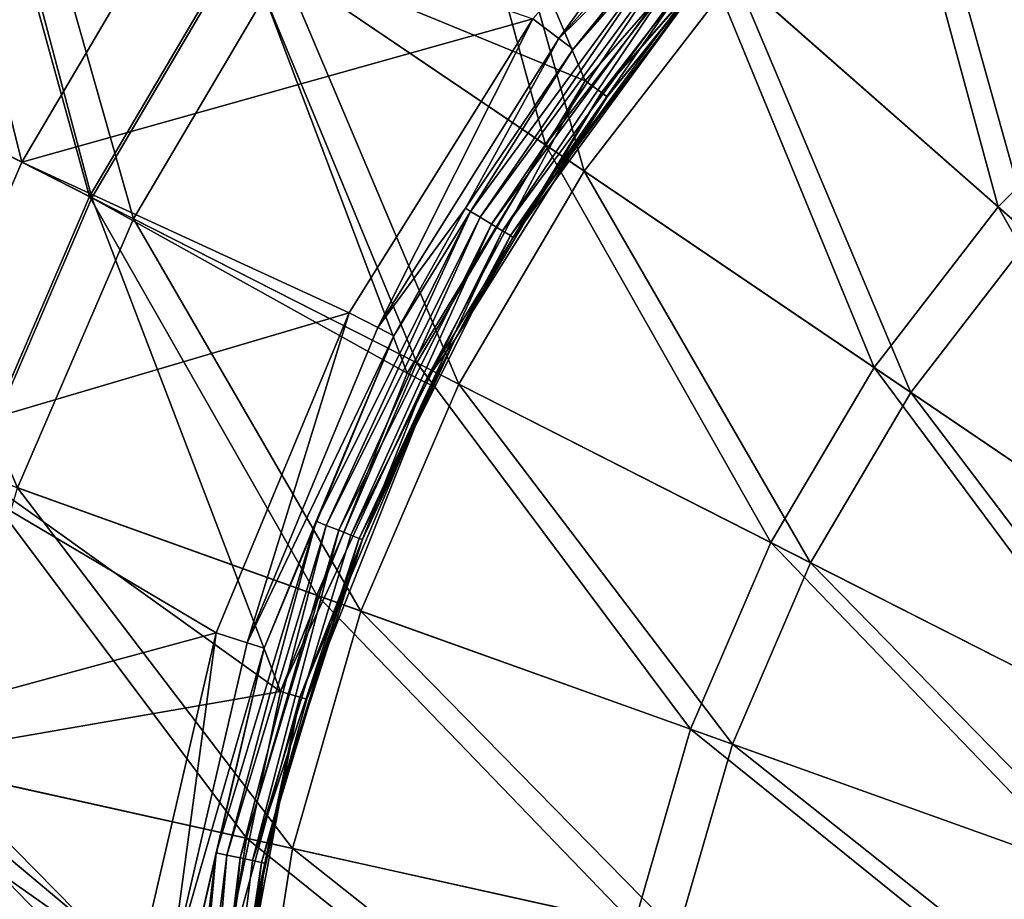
# Model space of a CAD drawing. Header units: millimetres. Extents: x 0 to 424, y 0 to 403.
# Tile 10 of 256: x 51 to 84, y 203 to 233. Entities that reach past the tile are written whole.
import ezdxf

# ---------------------------------------------------------------- set-up
doc = ezdxf.new("R2010")
doc.units = ezdxf.units.MM
doc.header["$LTSCALE"] = 25.4
doc.layers.get('0').update_dxf_attribs({"true_color": 0xff5454})

# ---------------------------------------------------------------- blocks, each defined once
blk = doc.blocks.new('VETRO-III-7641.STL')
at = {"color": 35, "true_color": 0x816c61}
mesh = blk.add_polyface(dxfattribs=at)
corners = [(-164.564, 339.568, 458.701), (-166.698, 354.805, 451.453), (-173.415, 349.578, 451.453), (-159.171, 343.764, 458.701)]
mesh.append_faces([[corners[k] for k in face] for face in [(0, 1, 2), (1, 0, 3)]], dxfattribs={"vtx0": -1, "color": 35})
mesh = blk.add_polyface(dxfattribs=at)
corners = [(-165.808, 353.5, 450.196), (-163.576, 338.451, 457.339), (-172.369, 348.395, 450.196), (-158.33, 342.532, 457.339)]
mesh.append_faces([[corners[k] for k in face] for face in [(0, 1, 2), (1, 0, 3)]], dxfattribs={"vtx0": -1, "color": 35})
mesh = blk.add_polyface(dxfattribs=at)
corners = [(-184.631, 336.818, 451.453), (-188.706, 351.709, 442.599), (-194.862, 343.749, 442.599), (-179.425, 343.551, 451.453)]
mesh.append_faces([[corners[k] for k in face] for face in [(0, 1, 2), (1, 0, 3)]], dxfattribs={"vtx0": -1, "color": 35})
mesh = blk.add_polyface(dxfattribs=at)
corners = [(-183.286, 338.971, 247.538), (-188.637, 351.649, 256.495), (-194.786, 343.697, 256.495)]
mesh.append_faces([[corners[k] for k in face] for face in [(0, 1, 2)]], dxfattribs={"color": 35})
mesh = blk.add_polyface(dxfattribs=at)
corners = [(-175.71, 347.648, 247.538), (-188.637, 351.649, 256.495), (-183.286, 338.971, 247.538)]
mesh.append_faces([[corners[k] for k in face] for face in [(0, 1, 2)]], dxfattribs={"color": 35})
mesh = blk.add_polyface(dxfattribs=at)
corners = [(-205.978, 351.28, 266.322), (-202.249, 336.236, 255.699), (-211.944, 341.158, 266.322), (-196.976, 345.181, 255.699)]
mesh.append_faces([[corners[k] for k in face] for face in [(0, 1, 2), (1, 0, 3)]], dxfattribs={"vtx0": -1, "color": 35})
mesh = blk.add_polyface(dxfattribs=at)
corners = [(-187.458, 350.613, 441.446), (-183.324, 335.933, 450.196), (-193.486, 342.817, 441.446), (-178.239, 342.509, 450.196)]
mesh.append_faces([[corners[k] for k in face] for face in [(0, 1, 2), (1, 0, 3)]], dxfattribs={"vtx0": -1, "color": 35})
mesh = blk.add_polyface(dxfattribs=at)
corners = [(-199.972, 335.08, 442.599), (-204.101, 350.008, 432.277), (-209.923, 340.131, 432.277), (-194.862, 343.749, 442.599)]
mesh.append_faces([[corners[k] for k in face] for face in [(0, 1, 2), (1, 0, 3)]], dxfattribs={"vtx0": -1, "color": 35})
mesh = blk.add_polyface(dxfattribs=at)
corners = [(-199.89, 335.038, 256.495), (-203.815, 349.814, 266.903), (-209.614, 339.975, 266.903), (-194.786, 343.697, 256.495)]
mesh.append_faces([[corners[k] for k in face] for face in [(0, 1, 2), (1, 0, 3)]], dxfattribs={"vtx0": -1, "color": 35})
mesh = blk.add_polyface(dxfattribs=at)
corners = [(-177.331, 349.78, 246.511), (-184.181, 340.397, 245.433), (-185.055, 341.05, 246.511), (-176.576, 348.992, 245.433)]
mesh.append_faces([[corners[k] for k in face] for face in [(0, 1, 2), (1, 0, 3)]], dxfattribs={"vtx0": -1, "color": 35})
mesh = blk.add_polyface(dxfattribs=at)
corners = [(-169.388, 334.729, 458.701), (-173.415, 349.578, 451.453), (-179.425, 343.551, 451.453), (-164.564, 339.568, 458.701)]
mesh.append_faces([[corners[k] for k in face] for face in [(0, 1, 2), (1, 0, 3)]], dxfattribs={"vtx0": -1, "color": 35})
mesh = blk.add_polyface(dxfattribs=at)
corners = [(-202.66, 349.032, 431.225), (-198.49, 334.328, 441.446), (-208.37, 339.344, 431.225), (-193.486, 342.817, 441.446)]
mesh.append_faces([[corners[k] for k in face] for face in [(0, 1, 2), (1, 0, 3)]], dxfattribs={"vtx0": -1, "color": 35})
mesh = blk.add_polyface(dxfattribs=at)
corners = [(-176.576, 348.992, 245.433), (-180.408, 344.104, 244.024), (-184.181, 340.397, 245.433)]
mesh.append_faces([[corners[k] for k in face] for face in [(0, 1, 2)]], dxfattribs={"color": 35})
mesh = blk.add_polyface(dxfattribs=at)
corners = [(-172.369, 348.395, 450.196), (-168.268, 333.744, 457.339), (-178.239, 342.509, 450.196), (-163.576, 338.451, 457.339)]
mesh.append_faces([[corners[k] for k in face] for face in [(0, 1, 2), (1, 0, 3)]], dxfattribs={"vtx0": -1, "color": 35})
mesh = blk.add_polyface(dxfattribs=at)
corners = [(-182.744, 338.574, 246.814), (-175.71, 347.648, 247.538), (-183.286, 338.971, 247.538), (-175.244, 347.166, 246.814)]
mesh.append_faces([[corners[k] for k in face] for face in [(0, 1, 2), (1, 0, 3)]], dxfattribs={"vtx0": -1, "color": 35})
mesh = blk.add_polyface(dxfattribs=at)
corners = [(-175.244, 347.166, 246.814), (-182.744, 338.574, 246.814), (-178.413, 343.524, 245.857)]
mesh.append_faces([[corners[k] for k in face] for face in [(0, 1, 2)]], dxfattribs={"color": 35})
mesh = blk.add_polyface(dxfattribs=at)
corners = [(-185.055, 341.05, 246.511), (-202.249, 336.236, 255.699), (-196.976, 345.181, 255.699)]
mesh.append_faces([[corners[k] for k in face] for face in [(0, 1, 2)]], dxfattribs={"color": 35})
mesh = blk.add_polyface(dxfattribs=at)
corners = [(-180.256, 343.971, 243.612), (-187.145, 334.578, 243.612), (-183.697, 340.035, 244.024)]
mesh.append_faces([[corners[k] for k in face] for face in [(0, 1, 2)]], dxfattribs={"color": 35})
mesh = blk.add_polyface(dxfattribs=at)
corners = [(-180.256, 343.971, 243.612), (-186.827, 334.384, 243.342), (-187.145, 334.578, 243.612), (-179.975, 343.726, 243.342)]
mesh.append_faces([[corners[k] for k in face] for face in [(0, 1, 2), (1, 0, 3)]], dxfattribs={"vtx0": -1, "color": 35})
mesh = blk.add_polyface(dxfattribs=at)
corners = [(-180.408, 344.104, 244.024), (-183.697, 340.035, 244.024), (-184.181, 340.397, 245.433)]
mesh.append_faces([[corners[k] for k in face] for face in [(0, 1, 2)]], dxfattribs={"color": 35})
mesh = blk.add_polyface(dxfattribs=at)
corners = [(-180.408, 344.104, 244.024), (-180.256, 343.971, 243.612), (-183.697, 340.035, 244.024)]
mesh.append_faces([[corners[k] for k in face] for face in [(0, 1, 2)]], dxfattribs={"color": 35})
mesh = blk.add_polyface(dxfattribs=at)
corners = [(-188.953, 329.486, 451.453), (-194.862, 343.749, 442.599), (-199.972, 335.08, 442.599), (-184.631, 336.818, 451.453)]
mesh.append_faces([[corners[k] for k in face] for face in [(0, 1, 2), (1, 0, 3)]], dxfattribs={"vtx0": -1, "color": 35})
mesh = blk.add_polyface(dxfattribs=at)
corners = [(-189.286, 329.138, 247.538), (-194.786, 343.697, 256.495), (-199.89, 335.038, 256.495)]
mesh.append_faces([[corners[k] for k in face] for face in [(0, 1, 2)]], dxfattribs={"color": 35})
mesh = blk.add_polyface(dxfattribs=at)
corners = [(-183.286, 338.971, 247.538), (-194.786, 343.697, 256.495), (-189.286, 329.138, 247.538)]
mesh.append_faces([[corners[k] for k in face] for face in [(0, 1, 2)]], dxfattribs={"color": 35})
mesh = blk.add_polyface(dxfattribs=at)
corners = [(-179.975, 343.726, 243.342), (-186.439, 334.147, 243.279), (-186.827, 334.384, 243.342), (-179.633, 343.427, 243.279)]
mesh.append_faces([[corners[k] for k in face] for face in [(0, 1, 2), (1, 0, 3)]], dxfattribs={"vtx0": -1, "color": 35})
mesh = blk.add_polyface(dxfattribs=at)
corners = [(-179.633, 343.427, 243.279), (-186.07, 333.923, 243.437), (-186.439, 334.147, 243.279), (-179.308, 343.144, 243.437)]
mesh.append_faces([[corners[k] for k in face] for face in [(0, 1, 2), (1, 0, 3)]], dxfattribs={"vtx0": -1, "color": 35})
mesh = blk.add_polyface(dxfattribs=at)
corners = [(-173.568, 329.324, 458.701), (-179.425, 343.551, 451.453), (-184.631, 336.818, 451.453), (-169.388, 334.729, 458.701)]
mesh.append_faces([[corners[k] for k in face] for face in [(0, 1, 2), (1, 0, 3)]], dxfattribs={"vtx0": -1, "color": 35})
mesh = blk.add_polyface(dxfattribs=at)
corners = [(-178.413, 343.524, 245.857), (-182.744, 338.574, 246.814), (-182.548, 338.43, 245.857)]
mesh.append_faces([[corners[k] for k in face] for face in [(0, 1, 2)]], dxfattribs={"color": 35})
mesh = blk.add_polyface(dxfattribs=at)
corners = [(-178.413, 343.524, 245.857), (-182.548, 338.43, 245.857), (-178.993, 342.869, 244.224)]
mesh.append_faces([[corners[k] for k in face] for face in [(0, 1, 2)]], dxfattribs={"color": 35})
mesh = blk.add_polyface(dxfattribs=at)
corners = [(-179.308, 343.144, 243.437), (-185.808, 333.763, 243.778), (-186.07, 333.923, 243.437), (-179.077, 342.942, 243.778)]
mesh.append_faces([[corners[k] for k in face] for face in [(0, 1, 2), (1, 0, 3)]], dxfattribs={"vtx0": -1, "color": 35})
mesh = blk.add_polyface(dxfattribs=at)
corners = [(-193.486, 342.817, 441.446), (-187.545, 328.771, 450.196), (-198.49, 334.328, 441.446), (-183.324, 335.933, 450.196)]
mesh.append_faces([[corners[k] for k in face] for face in [(0, 1, 2), (1, 0, 3)]], dxfattribs={"vtx0": -1, "color": 35})
mesh = blk.add_polyface(dxfattribs=at)
corners = [(-185.808, 333.763, 243.778), (-178.993, 342.869, 244.224), (-185.714, 333.705, 244.224), (-179.077, 342.942, 243.778)]
mesh.append_faces([[corners[k] for k in face] for face in [(0, 1, 2), (1, 0, 3)]], dxfattribs={"vtx0": -1, "color": 35})
mesh = blk.add_polyface(dxfattribs=at)
corners = [(-178.993, 342.869, 244.224), (-182.548, 338.43, 245.857), (-185.714, 333.705, 244.224)]
mesh.append_faces([[corners[k] for k in face] for face in [(0, 1, 2)]], dxfattribs={"color": 35})
mesh = blk.add_polyface(dxfattribs=at)
corners = [(-178.239, 342.509, 450.196), (-172.333, 328.487, 457.339), (-183.324, 335.933, 450.196), (-168.268, 333.744, 457.339)]
mesh.append_faces([[corners[k] for k in face] for face in [(0, 1, 2), (1, 0, 3)]], dxfattribs={"vtx0": -1, "color": 35})
mesh = blk.add_polyface(dxfattribs=at)
corners = [(-211.944, 341.158, 266.322), (-206.358, 326.7, 255.699), (-216.595, 330.368, 266.322), (-202.249, 336.236, 255.699)]
mesh.append_faces([[corners[k] for k in face] for face in [(0, 1, 2), (1, 0, 3)]], dxfattribs={"vtx0": -1, "color": 35})
mesh = blk.add_polyface(dxfattribs=at)
corners = [(-185.055, 341.05, 246.511), (-191.237, 331.169, 246.511), (-202.249, 336.236, 255.699)]
mesh.append_faces([[corners[k] for k in face] for face in [(0, 1, 2)]], dxfattribs={"color": 35})
mesh = blk.add_polyface(dxfattribs=at)
corners = [(-185.055, 341.05, 246.511), (-190.268, 330.669, 245.433), (-191.237, 331.169, 246.511), (-184.181, 340.397, 245.433)]
mesh.append_faces([[corners[k] for k in face] for face in [(0, 1, 2), (1, 0, 3)]], dxfattribs={"vtx0": -1, "color": 35})
mesh = blk.add_polyface(dxfattribs=at)
corners = [(-184.181, 340.397, 245.433), (-187.317, 334.684, 244.024), (-190.268, 330.669, 245.433)]
mesh.append_faces([[corners[k] for k in face] for face in [(0, 1, 2)]], dxfattribs={"color": 35})
mesh = blk.add_polyface(dxfattribs=at)
corners = [(-184.181, 340.397, 245.433), (-183.697, 340.035, 244.024), (-187.317, 334.684, 244.024)]
mesh.append_faces([[corners[k] for k in face] for face in [(0, 1, 2)]], dxfattribs={"color": 35})
mesh = blk.add_polyface(dxfattribs=at)
corners = [(-203.954, 325.838, 442.599), (-209.923, 340.131, 432.277), (-214.46, 329.603, 432.277), (-199.972, 335.08, 442.599)]
mesh.append_faces([[corners[k] for k in face] for face in [(0, 1, 2), (1, 0, 3)]], dxfattribs={"vtx0": -1, "color": 35})
mesh = blk.add_polyface(dxfattribs=at)
corners = [(-203.868, 325.807, 256.495), (-209.614, 339.975, 266.903), (-214.134, 329.486, 266.903), (-199.89, 335.038, 256.495)]
mesh.append_faces([[corners[k] for k in face] for face in [(0, 1, 2), (1, 0, 3)]], dxfattribs={"vtx0": -1, "color": 35})
mesh = blk.add_polyface(dxfattribs=at)
corners = [(-183.697, 340.035, 244.024), (-187.145, 334.578, 243.612), (-187.317, 334.684, 244.024)]
mesh.append_faces([[corners[k] for k in face] for face in [(0, 1, 2)]], dxfattribs={"color": 35})
mesh = blk.add_polyface(dxfattribs=at)
corners = [(-208.37, 339.344, 431.225), (-202.39, 325.278, 441.446), (-212.821, 329.016, 431.225), (-198.49, 334.328, 441.446)]
mesh.append_faces([[corners[k] for k in face] for face in [(0, 1, 2), (1, 0, 3)]], dxfattribs={"vtx0": -1, "color": 35})
mesh = blk.add_polyface(dxfattribs=at)
corners = [(-158.752, 325.38, 464.229), (-164.564, 339.568, 458.701), (-169.388, 334.729, 458.701), (-155.184, 328.96, 464.229)]
mesh.append_faces([[corners[k] for k in face] for face in [(0, 1, 2), (1, 0, 3)]], dxfattribs={"vtx0": -1, "color": 35})
mesh = blk.add_polyface(dxfattribs=at)
corners = [(-188.685, 328.838, 246.814), (-183.286, 338.971, 247.538), (-189.286, 329.138, 247.538), (-182.744, 338.574, 246.814)]
mesh.append_faces([[corners[k] for k in face] for face in [(0, 1, 2), (1, 0, 3)]], dxfattribs={"vtx0": -1, "color": 35})
mesh = blk.add_polyface(dxfattribs=at)
corners = [(-182.744, 338.574, 246.814), (-188.685, 328.838, 246.814), (-187.665, 330.285, 245.857)]
mesh.append_faces([[corners[k] for k in face] for face in [(0, 1, 2)]], dxfattribs={"color": 35})
mesh = blk.add_polyface(dxfattribs=at)
corners = [(-182.744, 338.574, 246.814), (-187.665, 330.285, 245.857), (-182.548, 338.43, 245.857)]
mesh.append_faces([[corners[k] for k in face] for face in [(0, 1, 2)]], dxfattribs={"color": 35})
mesh = blk.add_polyface(dxfattribs=at)
corners = [(-182.548, 338.43, 245.857), (-187.665, 330.285, 245.857), (-185.714, 333.705, 244.224)]
mesh.append_faces([[corners[k] for k in face] for face in [(0, 1, 2)]], dxfattribs={"color": 35})
mesh = blk.add_polyface(dxfattribs=at)
corners = [(-177.038, 323.437, 458.701), (-184.631, 336.818, 451.453), (-188.953, 329.486, 451.453), (-173.568, 329.324, 458.701)]
mesh.append_faces([[corners[k] for k in face] for face in [(0, 1, 2), (1, 0, 3)]], dxfattribs={"vtx0": -1, "color": 35})
mesh = blk.add_polyface(dxfattribs=at)
corners = [(-191.237, 331.169, 246.511), (-206.358, 326.7, 255.699), (-202.249, 336.236, 255.699)]
mesh.append_faces([[corners[k] for k in face] for face in [(0, 1, 2)]], dxfattribs={"color": 35})
mesh = blk.add_polyface(dxfattribs=at)
corners = [(-183.324, 335.933, 450.196), (-175.708, 322.762, 457.339), (-187.545, 328.771, 450.196), (-172.333, 328.487, 457.339)]
mesh.append_faces([[corners[k] for k in face] for face in [(0, 1, 2), (1, 0, 3)]], dxfattribs={"vtx0": -1, "color": 35})
mesh = blk.add_polyface(dxfattribs=at)
corners = [(-192.322, 321.67, 451.453), (-199.972, 335.08, 442.599), (-203.954, 325.838, 442.599), (-188.953, 329.486, 451.453)]
mesh.append_faces([[corners[k] for k in face] for face in [(0, 1, 2), (1, 0, 3)]], dxfattribs={"vtx0": -1, "color": 35})
mesh = blk.add_polyface(dxfattribs=at)
corners = [(-193.538, 318.432, 247.538), (-199.89, 335.038, 256.495), (-203.868, 325.807, 256.495)]
mesh.append_faces([[corners[k] for k in face] for face in [(0, 1, 2)]], dxfattribs={"color": 35})
mesh = blk.add_polyface(dxfattribs=at)
corners = [(-189.286, 329.138, 247.538), (-199.89, 335.038, 256.495), (-193.538, 318.432, 247.538)]
mesh.append_faces([[corners[k] for k in face] for face in [(0, 1, 2)]], dxfattribs={"color": 35})
mesh = blk.add_polyface(dxfattribs=at)
corners = [(-187.317, 334.684, 244.024), (-189.73, 330.391, 244.024), (-190.268, 330.669, 245.433)]
mesh.append_faces([[corners[k] for k in face] for face in [(0, 1, 2)]], dxfattribs={"color": 35})
mesh = blk.add_polyface(dxfattribs=at)
corners = [(-187.317, 334.684, 244.024), (-187.145, 334.578, 243.612), (-189.73, 330.391, 244.024)]
mesh.append_faces([[corners[k] for k in face] for face in [(0, 1, 2)]], dxfattribs={"color": 35})
mesh = blk.add_polyface(dxfattribs=at)
corners = [(-161.845, 321.382, 464.229), (-169.388, 334.729, 458.701), (-173.568, 329.324, 458.701), (-158.752, 325.38, 464.229)]
mesh.append_faces([[corners[k] for k in face] for face in [(0, 1, 2), (1, 0, 3)]], dxfattribs={"vtx0": -1, "color": 35})
mesh = blk.add_polyface(dxfattribs=at)
corners = [(-198.49, 334.328, 441.446), (-190.835, 321.137, 450.196), (-202.39, 325.278, 441.446), (-187.545, 328.771, 450.196)]
mesh.append_faces([[corners[k] for k in face] for face in [(0, 1, 2), (1, 0, 3)]], dxfattribs={"vtx0": -1, "color": 35})
mesh = blk.add_polyface(dxfattribs=at)
corners = [(-187.145, 334.578, 243.612), (-192.001, 324.019, 243.342), (-192.347, 324.156, 243.612), (-186.827, 334.384, 243.342)]
mesh.append_faces([[corners[k] for k in face] for face in [(0, 1, 2), (1, 0, 3)]], dxfattribs={"vtx0": -1, "color": 35})
mesh = blk.add_polyface(dxfattribs=at)
corners = [(-187.145, 334.578, 243.612), (-192.347, 324.156, 243.612), (-189.73, 330.391, 244.024)]
mesh.append_faces([[corners[k] for k in face] for face in [(0, 1, 2)]], dxfattribs={"color": 35})
mesh = blk.add_polyface(dxfattribs=at)
corners = [(-186.827, 334.384, 243.342), (-191.578, 323.851, 243.279), (-192.001, 324.019, 243.342), (-186.439, 334.147, 243.279)]
mesh.append_faces([[corners[k] for k in face] for face in [(0, 1, 2), (1, 0, 3)]], dxfattribs={"vtx0": -1, "color": 35})
mesh = blk.add_polyface(dxfattribs=at)
corners = [(-186.439, 334.147, 243.279), (-191.177, 323.692, 243.437), (-191.578, 323.851, 243.279), (-186.07, 333.923, 243.437)]
mesh.append_faces([[corners[k] for k in face] for face in [(0, 1, 2), (1, 0, 3)]], dxfattribs={"vtx0": -1, "color": 35})
mesh = blk.add_polyface(dxfattribs=at)
corners = [(-186.07, 333.923, 243.437), (-190.892, 323.578, 243.778), (-191.177, 323.692, 243.437), (-185.808, 333.763, 243.778)]
mesh.append_faces([[corners[k] for k in face] for face in [(0, 1, 2), (1, 0, 3)]], dxfattribs={"vtx0": -1, "color": 35})
mesh = blk.add_polyface(dxfattribs=at)
corners = [(-185.808, 333.763, 243.778), (-187.665, 330.285, 244.224), (-190.892, 323.578, 243.778)]
mesh.append_faces([[corners[k] for k in face] for face in [(0, 1, 2)]], dxfattribs={"color": 35})
mesh = blk.add_polyface(dxfattribs=at)
corners = [(-185.808, 333.763, 243.778), (-185.714, 333.705, 244.224), (-187.665, 330.285, 244.224)]
mesh.append_faces([[corners[k] for k in face] for face in [(0, 1, 2)]], dxfattribs={"color": 35})
mesh = blk.add_polyface(dxfattribs=at)
corners = [(-185.714, 333.705, 244.224), (-187.665, 330.285, 245.857), (-187.665, 330.285, 244.224)]
mesh.append_faces([[corners[k] for k in face] for face in [(0, 1, 2)]], dxfattribs={"color": 35})
mesh = blk.add_polyface(dxfattribs=at)
corners = [(-168.268, 333.744, 457.339), (-160.688, 320.598, 462.76), (-172.333, 328.487, 457.339), (-157.703, 324.458, 462.76)]
mesh.append_faces([[corners[k] for k in face] for face in [(0, 1, 2), (1, 0, 3)]], dxfattribs={"vtx0": -1, "color": 35})
mesh = blk.add_polyface(dxfattribs=at)
corners = [(-191.237, 331.169, 246.511), (-195.708, 320.405, 246.511), (-206.358, 326.7, 255.699)]
mesh.append_faces([[corners[k] for k in face] for face in [(0, 1, 2)]], dxfattribs={"color": 35})
mesh = blk.add_polyface(dxfattribs=at)
corners = [(-191.237, 331.169, 246.511), (-194.67, 320.071, 245.433), (-195.708, 320.405, 246.511), (-190.268, 330.669, 245.433)]
mesh.append_faces([[corners[k] for k in face] for face in [(0, 1, 2), (1, 0, 3)]], dxfattribs={"vtx0": -1, "color": 35})
mesh = blk.add_polyface(dxfattribs=at)
corners = [(-194.67, 320.071, 245.433), (-189.73, 330.391, 244.024), (-194.094, 319.886, 244.024), (-190.268, 330.669, 245.433)]
mesh.append_faces([[corners[k] for k in face] for face in [(0, 1, 2), (1, 0, 3)]], dxfattribs={"vtx0": -1, "color": 35})
mesh = blk.add_polyface(dxfattribs=at)
corners = [(-189.73, 330.391, 244.024), (-192.347, 324.156, 243.612), (-194.094, 319.886, 244.024)]
mesh.append_faces([[corners[k] for k in face] for face in [(0, 1, 2)]], dxfattribs={"color": 35})
mesh = blk.add_polyface(dxfattribs=at)
corners = [(-187.665, 330.285, 244.224), (-190.789, 323.537, 244.224), (-190.892, 323.578, 243.778)]
mesh.append_faces([[corners[k] for k in face] for face in [(0, 1, 2)]], dxfattribs={"color": 35})
mesh = blk.add_polyface(dxfattribs=at)
corners = [(-187.665, 330.285, 244.224), (-188.467, 328.729, 245.857), (-190.789, 323.537, 244.224)]
mesh.append_faces([[corners[k] for k in face] for face in [(0, 1, 2)]], dxfattribs={"color": 35})
mesh = blk.add_polyface(dxfattribs=at)
corners = [(-187.665, 330.285, 245.857), (-188.685, 328.838, 246.814), (-188.467, 328.729, 245.857)]
mesh.append_faces([[corners[k] for k in face] for face in [(0, 1, 2)]], dxfattribs={"color": 35})
mesh = blk.add_polyface(dxfattribs=at)
corners = [(-187.665, 330.285, 245.857), (-188.467, 328.729, 245.857), (-187.665, 330.285, 244.224)]
mesh.append_faces([[corners[k] for k in face] for face in [(0, 1, 2)]], dxfattribs={"color": 35})
mesh = blk.add_polyface(dxfattribs=at)
corners = [(-179.742, 317.162, 458.701), (-188.953, 329.486, 451.453), (-192.322, 321.67, 451.453), (-177.038, 323.437, 458.701)]
mesh.append_faces([[corners[k] for k in face] for face in [(0, 1, 2), (1, 0, 3)]], dxfattribs={"vtx0": -1, "color": 35})
mesh = blk.add_polyface(dxfattribs=at)
corners = [(-188.685, 328.838, 246.814), (-193.538, 318.432, 247.538), (-192.895, 318.238, 246.814), (-189.286, 329.138, 247.538)]
mesh.append_faces([[corners[k] for k in face] for face in [(0, 1, 2), (1, 0, 3)]], dxfattribs={"vtx0": -1, "color": 35})
mesh = blk.add_polyface(dxfattribs=at)
corners = [(-164.411, 317.027, 464.229), (-173.568, 329.324, 458.701), (-177.038, 323.437, 458.701), (-161.845, 321.382, 464.229)]
mesh.append_faces([[corners[k] for k in face] for face in [(0, 1, 2), (1, 0, 3)]], dxfattribs={"vtx0": -1, "color": 35})
mesh = blk.add_polyface(dxfattribs=at)
corners = [(-188.467, 328.729, 245.857), (-192.895, 318.238, 246.814), (-192.662, 318.167, 245.857), (-188.685, 328.838, 246.814)]
mesh.append_faces([[corners[k] for k in face] for face in [(0, 1, 2), (1, 0, 3)]], dxfattribs={"vtx0": -1, "color": 35})
mesh = blk.add_polyface(dxfattribs=at)
corners = [(-188.467, 328.729, 245.857), (-192.662, 318.167, 245.857), (-190.789, 323.537, 244.224)]
mesh.append_faces([[corners[k] for k in face] for face in [(0, 1, 2)]], dxfattribs={"color": 35})
mesh = blk.add_polyface(dxfattribs=at)
corners = [(-187.545, 328.771, 450.196), (-178.338, 316.659, 457.339), (-190.835, 321.137, 450.196), (-175.708, 322.762, 457.339)]
mesh.append_faces([[corners[k] for k in face] for face in [(0, 1, 2), (1, 0, 3)]], dxfattribs={"vtx0": -1, "color": 35})
mesh = blk.add_polyface(dxfattribs=at)
corners = [(-172.333, 328.487, 457.339), (-163.165, 316.395, 462.76), (-175.708, 322.762, 457.339), (-160.688, 320.598, 462.76)]
mesh.append_faces([[corners[k] for k in face] for face in [(0, 1, 2), (1, 0, 3)]], dxfattribs={"vtx0": -1, "color": 35})
mesh = blk.add_polyface(dxfattribs=at)
corners = [(-195.708, 320.405, 246.511), (-209.241, 316.724, 255.699), (-206.358, 326.7, 255.699)]
mesh.append_faces([[corners[k] for k in face] for face in [(0, 1, 2)]], dxfattribs={"color": 35})
mesh = blk.add_polyface(dxfattribs=at)
corners = [(-194.684, 313.493, 451.453), (-203.954, 325.838, 442.599), (-206.748, 316.171, 442.599), (-192.322, 321.67, 451.453)]
mesh.append_faces([[corners[k] for k in face] for face in [(0, 1, 2), (1, 0, 3)]], dxfattribs={"vtx0": -1, "color": 35})
mesh = blk.add_polyface(dxfattribs=at)
corners = [(-193.538, 318.432, 247.538), (-203.868, 325.807, 256.495), (-206.658, 316.151, 256.495)]
mesh.append_faces([[corners[k] for k in face] for face in [(0, 1, 2)]], dxfattribs={"color": 35})
mesh = blk.add_polyface(dxfattribs=at)
corners = [(-202.39, 325.278, 441.446), (-193.143, 313.151, 450.196), (-205.126, 315.811, 441.446), (-190.835, 321.137, 450.196)]
mesh.append_faces([[corners[k] for k in face] for face in [(0, 1, 2), (1, 0, 3)]], dxfattribs={"vtx0": -1, "color": 35})
mesh = blk.add_polyface(dxfattribs=at)
corners = [(-192.347, 324.156, 243.612), (-195.713, 313.005, 243.612), (-194.094, 319.886, 244.024)]
mesh.append_faces([[corners[k] for k in face] for face in [(0, 1, 2)]], dxfattribs={"color": 35})
mesh = blk.add_polyface(dxfattribs=at)
corners = [(-192.347, 324.156, 243.612), (-195.349, 312.928, 243.342), (-195.713, 313.005, 243.612), (-192.001, 324.019, 243.342)]
mesh.append_faces([[corners[k] for k in face] for face in [(0, 1, 2), (1, 0, 3)]], dxfattribs={"vtx0": -1, "color": 35})
mesh = blk.add_polyface(dxfattribs=at)
corners = [(-192.001, 324.019, 243.342), (-194.904, 312.834, 243.279), (-195.349, 312.928, 243.342), (-191.578, 323.851, 243.279)]
mesh.append_faces([[corners[k] for k in face] for face in [(0, 1, 2), (1, 0, 3)]], dxfattribs={"vtx0": -1, "color": 35})
mesh = blk.add_polyface(dxfattribs=at)
corners = [(-191.578, 323.851, 243.279), (-194.482, 312.745, 243.437), (-194.904, 312.834, 243.279), (-191.177, 323.692, 243.437)]
mesh.append_faces([[corners[k] for k in face] for face in [(0, 1, 2), (1, 0, 3)]], dxfattribs={"vtx0": -1, "color": 35})
mesh = blk.add_polyface(dxfattribs=at)
corners = [(-194.482, 312.745, 243.437), (-190.892, 323.578, 243.778), (-194.181, 312.681, 243.778), (-191.177, 323.692, 243.437)]
mesh.append_faces([[corners[k] for k in face] for face in [(0, 1, 2), (1, 0, 3)]], dxfattribs={"vtx0": -1, "color": 35})
mesh = blk.add_polyface(dxfattribs=at)
corners = [(-190.892, 323.578, 243.778), (-193.48, 315.216, 244.224), (-194.181, 312.681, 243.778)]
mesh.append_faces([[corners[k] for k in face] for face in [(0, 1, 2)]], dxfattribs={"color": 35})
mesh = blk.add_polyface(dxfattribs=at)
corners = [(-190.892, 323.578, 243.778), (-190.789, 323.537, 244.224), (-193.48, 315.216, 244.224)]
mesh.append_faces([[corners[k] for k in face] for face in [(0, 1, 2)]], dxfattribs={"color": 35})
mesh = blk.add_polyface(dxfattribs=at)
corners = [(-190.789, 323.537, 244.224), (-192.662, 318.167, 245.857), (-193.48, 315.216, 244.224)]
mesh.append_faces([[corners[k] for k in face] for face in [(0, 1, 2)]], dxfattribs={"color": 35})
mesh = blk.add_polyface(dxfattribs=at)
corners = [(-166.412, 312.385, 464.229), (-177.038, 323.437, 458.701), (-179.742, 317.162, 458.701), (-164.411, 317.027, 464.229)]
mesh.append_faces([[corners[k] for k in face] for face in [(0, 1, 2), (1, 0, 3)]], dxfattribs={"vtx0": -1, "color": 35})
mesh = blk.add_polyface(dxfattribs=at)
corners = [(-175.708, 322.762, 457.339), (-165.097, 311.914, 462.76), (-178.338, 316.659, 457.339), (-163.165, 316.395, 462.76)]
mesh.append_faces([[corners[k] for k in face] for face in [(0, 1, 2), (1, 0, 3)]], dxfattribs={"vtx0": -1, "color": 35})
mesh = blk.add_polyface(dxfattribs=at)
corners = [(-181.639, 310.597, 458.701), (-192.322, 321.67, 451.453), (-194.684, 313.493, 451.453), (-179.742, 317.162, 458.701)]
mesh.append_faces([[corners[k] for k in face] for face in [(0, 1, 2), (1, 0, 3)]], dxfattribs={"vtx0": -1, "color": 35})
mesh = blk.add_polyface(dxfattribs=at)
corners = [(-190.835, 321.137, 450.196), (-180.183, 310.274, 457.339), (-193.143, 313.151, 450.196), (-178.338, 316.659, 457.339)]
mesh.append_faces([[corners[k] for k in face] for face in [(0, 1, 2), (1, 0, 3)]], dxfattribs={"vtx0": -1, "color": 35})
mesh = blk.add_polyface(dxfattribs=at)
corners = [(-195.708, 320.405, 246.511), (-198.347, 309.051, 246.511), (-209.241, 316.724, 255.699)]
mesh.append_faces([[corners[k] for k in face] for face in [(0, 1, 2)]], dxfattribs={"color": 35})
mesh = blk.add_polyface(dxfattribs=at)
corners = [(-195.708, 320.405, 246.511), (-197.268, 308.893, 245.433), (-198.347, 309.051, 246.511), (-194.67, 320.071, 245.433)]
mesh.append_faces([[corners[k] for k in face] for face in [(0, 1, 2), (1, 0, 3)]], dxfattribs={"vtx0": -1, "color": 35})
mesh = blk.add_polyface(dxfattribs=at)
corners = [(-197.268, 308.893, 245.433), (-194.094, 319.886, 244.024), (-196.669, 308.805, 244.024), (-194.67, 320.071, 245.433)]
mesh.append_faces([[corners[k] for k in face] for face in [(0, 1, 2), (1, 0, 3)]], dxfattribs={"vtx0": -1, "color": 35})
mesh = blk.add_polyface(dxfattribs=at)
corners = [(-194.094, 319.886, 244.024), (-195.713, 313.005, 243.612), (-196.669, 308.805, 244.024)]
mesh.append_faces([[corners[k] for k in face] for face in [(0, 1, 2)]], dxfattribs={"color": 35})
mesh = blk.add_polyface(dxfattribs=at)
corners = [(-193.538, 318.432, 247.538), (-206.658, 316.151, 256.495), (-195.919, 307.162, 247.538)]
mesh.append_faces([[corners[k] for k in face] for face in [(0, 1, 2)]], dxfattribs={"color": 35})
mesh = blk.add_polyface(dxfattribs=at)
corners = [(-192.895, 318.238, 246.814), (-195.919, 307.162, 247.538), (-195.253, 307.079, 246.814), (-193.538, 318.432, 247.538)]
mesh.append_faces([[corners[k] for k in face] for face in [(0, 1, 2), (1, 0, 3)]], dxfattribs={"vtx0": -1, "color": 35})
mesh = blk.add_polyface(dxfattribs=at)
corners = [(-192.895, 318.238, 246.814), (-195.253, 307.079, 246.814), (-193.48, 315.216, 245.857)]
mesh.append_faces([[corners[k] for k in face] for face in [(0, 1, 2)]], dxfattribs={"color": 35})
mesh = blk.add_polyface(dxfattribs=at)
corners = [(-192.895, 318.238, 246.814), (-193.48, 315.216, 245.857), (-192.662, 318.167, 245.857)]
mesh.append_faces([[corners[k] for k in face] for face in [(0, 1, 2)]], dxfattribs={"color": 35})
mesh = blk.add_polyface(dxfattribs=at)
corners = [(-192.662, 318.167, 245.857), (-193.48, 315.216, 245.857), (-193.48, 315.216, 244.224)]
mesh.append_faces([[corners[k] for k in face] for face in [(0, 1, 2)]], dxfattribs={"color": 35})
mesh = blk.add_polyface(dxfattribs=at)
corners = [(-167.815, 307.529, 464.229), (-179.742, 317.162, 458.701), (-181.639, 310.597, 458.701), (-166.412, 312.385, 464.229)]
mesh.append_faces([[corners[k] for k in face] for face in [(0, 1, 2), (1, 0, 3)]], dxfattribs={"vtx0": -1, "color": 35})
mesh = blk.add_polyface(dxfattribs=at)
corners = [(-198.347, 309.051, 246.511), (-210.85, 306.466, 255.699), (-209.241, 316.724, 255.699)]
mesh.append_faces([[corners[k] for k in face] for face in [(0, 1, 2)]], dxfattribs={"color": 35})
mesh = blk.add_polyface(dxfattribs=at)
corners = [(-178.338, 316.659, 457.339), (-166.451, 307.226, 462.76), (-180.183, 310.274, 457.339), (-165.097, 311.914, 462.76)]
mesh.append_faces([[corners[k] for k in face] for face in [(0, 1, 2), (1, 0, 3)]], dxfattribs={"vtx0": -1, "color": 35})
mesh = blk.add_polyface(dxfattribs=at)
corners = [(-196.003, 305.085, 451.453), (-206.748, 316.171, 442.599), (-208.307, 306.229, 442.599), (-194.684, 313.493, 451.453)]
mesh.append_faces([[corners[k] for k in face] for face in [(0, 1, 2), (1, 0, 3)]], dxfattribs={"vtx0": -1, "color": 35})
mesh = blk.add_polyface(dxfattribs=at)
corners = [(-195.919, 307.162, 247.538), (-206.658, 316.151, 256.495), (-208.216, 306.221, 256.495)]
mesh.append_faces([[corners[k] for k in face] for face in [(0, 1, 2)]], dxfattribs={"color": 35})
mesh = blk.add_polyface(dxfattribs=at)
corners = [(-205.126, 315.811, 441.446), (-194.431, 304.938, 450.196), (-206.653, 306.076, 441.446), (-193.143, 313.151, 450.196)]
mesh.append_faces([[corners[k] for k in face] for face in [(0, 1, 2), (1, 0, 3)]], dxfattribs={"vtx0": -1, "color": 35})
mesh = blk.add_polyface(dxfattribs=at)
corners = [(-193.48, 315.216, 245.857), (-195.253, 307.079, 246.814), (-195.011, 307.049, 245.857)]
mesh.append_faces([[corners[k] for k in face] for face in [(0, 1, 2)]], dxfattribs={"color": 35})
mesh = blk.add_polyface(dxfattribs=at)
corners = [(-193.48, 315.216, 245.857), (-195.011, 307.049, 245.857), (-194.073, 312.658, 244.224)]
mesh.append_faces([[corners[k] for k in face] for face in [(0, 1, 2)]], dxfattribs={"color": 35})
mesh = blk.add_polyface(dxfattribs=at)
corners = [(-193.48, 315.216, 244.224), (-194.073, 312.658, 244.224), (-194.181, 312.681, 243.778)]
mesh.append_faces([[corners[k] for k in face] for face in [(0, 1, 2)]], dxfattribs={"color": 35})
mesh = blk.add_polyface(dxfattribs=at)
corners = [(-193.48, 315.216, 245.857), (-194.073, 312.658, 244.224), (-193.48, 315.216, 244.224)]
mesh.append_faces([[corners[k] for k in face] for face in [(0, 1, 2)]], dxfattribs={"color": 35})
mesh = blk.add_polyface(dxfattribs=at)
corners = [(-182.698, 303.847, 458.701), (-194.684, 313.493, 451.453), (-196.003, 305.085, 451.453), (-181.639, 310.597, 458.701)]
mesh.append_faces([[corners[k] for k in face] for face in [(0, 1, 2), (1, 0, 3)]], dxfattribs={"vtx0": -1, "color": 35})
mesh = blk.add_polyface(dxfattribs=at)
corners = [(-193.143, 313.151, 450.196), (-181.213, 303.709, 457.339), (-194.431, 304.938, 450.196), (-180.183, 310.274, 457.339)]
mesh.append_faces([[corners[k] for k in face] for face in [(0, 1, 2), (1, 0, 3)]], dxfattribs={"vtx0": -1, "color": 35})
mesh = blk.add_polyface(dxfattribs=at)
corners = [(-195.713, 313.005, 243.612), (-197.146, 301.445, 243.612), (-196.669, 308.805, 244.024)]
mesh.append_faces([[corners[k] for k in face] for face in [(0, 1, 2)]], dxfattribs={"color": 35})
mesh = blk.add_polyface(dxfattribs=at)
corners = [(-195.713, 313.005, 243.612), (-196.774, 301.431, 243.342), (-197.146, 301.445, 243.612), (-195.349, 312.928, 243.342)]
mesh.append_faces([[corners[k] for k in face] for face in [(0, 1, 2), (1, 0, 3)]], dxfattribs={"vtx0": -1, "color": 35})
mesh = blk.add_polyface(dxfattribs=at)
corners = [(-195.349, 312.928, 243.342), (-196.319, 301.413, 243.279), (-196.774, 301.431, 243.342), (-194.904, 312.834, 243.279)]
mesh.append_faces([[corners[k] for k in face] for face in [(0, 1, 2), (1, 0, 3)]], dxfattribs={"vtx0": -1, "color": 35})
mesh = blk.add_polyface(dxfattribs=at)
corners = [(-194.904, 312.834, 243.279), (-195.888, 301.396, 243.437), (-196.319, 301.413, 243.279), (-194.482, 312.745, 243.437)]
mesh.append_faces([[corners[k] for k in face] for face in [(0, 1, 2), (1, 0, 3)]], dxfattribs={"vtx0": -1, "color": 35})
mesh = blk.add_polyface(dxfattribs=at)
corners = [(-195.888, 301.396, 243.437), (-194.181, 312.681, 243.778), (-195.582, 301.385, 243.778), (-194.482, 312.745, 243.437)]
mesh.append_faces([[corners[k] for k in face] for face in [(0, 1, 2), (1, 0, 3)]], dxfattribs={"vtx0": -1, "color": 35})
mesh = blk.add_polyface(dxfattribs=at)
corners = [(-195.582, 301.385, 243.778), (-194.073, 312.658, 244.224), (-195.471, 301.38, 244.224), (-194.181, 312.681, 243.778)]
mesh.append_faces([[corners[k] for k in face] for face in [(0, 1, 2), (1, 0, 3)]], dxfattribs={"vtx0": -1, "color": 35})
mesh = blk.add_polyface(dxfattribs=at)
corners = [(-194.073, 312.658, 244.224), (-195.011, 307.049, 245.857), (-195.471, 301.38, 244.224)]
mesh.append_faces([[corners[k] for k in face] for face in [(0, 1, 2)]], dxfattribs={"color": 35})

msp = doc.modelspace()

# ---------------------------------------------------------------- block references
at = {"color": 0}
msp.add_blockref('VETRO-III-7641.STL', (253.461, -108.03, -10.243), dxfattribs=at)

doc.saveas('drawing.dxf')
